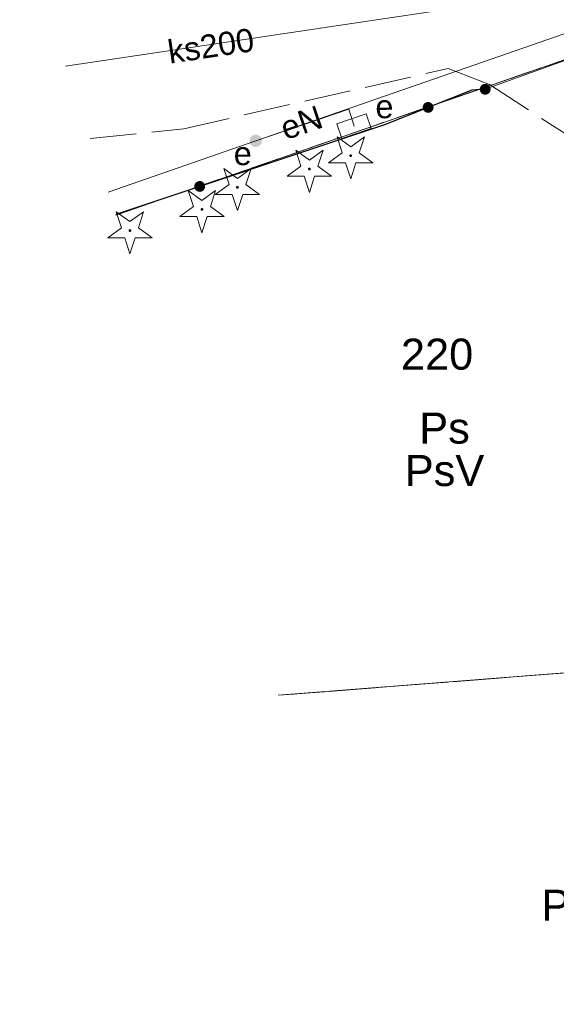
# Model space of a CAD drawing. Extents: x 5491061 to 5491264, y 5912943 to 5913063.
# Tile 3 of 58: x 5491169 to 5491186, y 5912983 to 5913014. Entities that reach past the tile are written whole.
import ezdxf
from ezdxf.enums import TextEntityAlignment as Align

# ---------------------------------------------------------------- set-up
doc = ezdxf.new("R2010")
doc.units = 0
doc.linetypes.add('PRZER1-1', pattern=[1, 0.5, -0.5])
doc.linetypes.add('PRZER3-1', pattern=[2, 1.5, -0.5])
doc.layers.get('0').update_dxf_attribs({"linetype": 'CONTINUOUS'})
for name, color, linetype, lineweight in [('GESDZI', 7, 'CONTINUOUS', 18), ('GESDZI_O', 7, 'CONTINUOUS', 18), ('GESKKL', 82, 'CONTINUOUS', 18), ('GESKKL_O', 82, 'CONTINUOUS', 18), ('GESUZY', 96, 'CONTINUOUS', 18), ('GESUZY_O', 96, 'CONTINUOUS', 18), ('GSLKBR', 7, 'CONTINUOUS', 18), ('GSLKOG', 7, 'CONTINUOUS', 35), ('GSPRDI', 96, 'CONTINUOUS', 18), ('GSSKOA', 7, 'CONTINUOUS', 18), ('GULEPR', 1, 'CONTINUOUS', 18), ('GULEPR_O', 1, 'CONTINUOUS', 18), ('GULKPR', 36, 'CONTINUOUS', 18), ('GULKPR_O', 36, 'CONTINUOUS', 18), ('GUPESE', 1, 'CONTINUOUS', 18), ('GUPESE_O', 1, 'CONTINUOUS', 18), ('GUPEUT', 1, 'CONTINUOUS', 18), ('GUPEUT_O', 1, 'CONTINUOUS', 18)]:
    doc.layers.add(name, color=color, linetype=linetype, lineweight=lineweight)
doc.styles.add('Arial', font='arial.ttf')

# ---------------------------------------------------------------- blocks, each defined once
blk = doc.blocks.new('D_GSPRDI1')
blk.add_hatch(color=0).paths.add_polyline_path([(0, -0.045), (0.013906, -0.042798), (0.02645, -0.036406), (0.036406, -0.02645), (0.042798, -0.013906), (0.045, 0), (0.042798, 0.013906), (0.036406, 0.02645), (0.02645, 0.036406), (0.013906, 0.042798), (0, 0.045), (-0.013906, 0.042798), (-0.02645, 0.036406), (-0.036406, 0.02645), (-0.042798, 0.013906), (-0.045, 0), (-0.042798, -0.013906), (-0.036406, -0.02645), (-0.02645, -0.036406), (-0.013906, -0.042798)])
at = {"color": 0}
blk.add_lwpolyline([(0.272471, 0.088531), (0.713338, -0.231778), (0.168396, -0.231778), (0, -0.750048), (-0.168396, -0.231778), (-0.713338, -0.231778), (-0.272471, 0.088531), (-0.440867, 0.606801), (0, 0.286493), (0.440867, 0.606801)], close=True, dxfattribs=at)
blk = doc.blocks.new('D_GUPEUT1')
blk.add_hatch(color=0).paths.add_polyline_path([(-0.2, 0), (-0.193185, -0.051764), (-0.173205, -0.1), (-0.141421, -0.141421), (-0.1, -0.173205), (-0.051764, -0.193185), (0, -0.2), (0.051764, -0.193185), (0.1, -0.173205), (0.141421, -0.141421), (0.173205, -0.1), (0.193185, -0.051764), (0.2, 0), (0.193185, 0.051764), (0.173205, 0.1), (0.141421, 0.141421), (0.1, 0.173205), (0.051764, 0.193185), (0, 0.2), (-0.051764, 0.193185), (-0.1, 0.173205), (-0.141421, 0.141421), (-0.173205, 0.1), (-0.193185, 0.051764)])
blk = doc.blocks.new('D_GUPESE1')
at = {"color": 0}
blk.add_lwpolyline([(-0.5, -0.25), (-0.5, 0.25), (0.5, 0.25), (0.5, -0.25)], close=True, dxfattribs=at)
blk = doc.blocks.new('D_KOLO')
blk.add_hatch(color=0).paths.add_polyline_path([(-0.175, 0), (-0.169037, -0.045293), (-0.151554, -0.0875), (-0.123744, -0.123744), (-0.0875, -0.151554), (-0.045293, -0.169037), (0, -0.175), (0.045293, -0.169037), (0.0875, -0.151554), (0.123744, -0.123744), (0.151554, -0.0875), (0.169037, -0.045293), (0.175, 0), (0.169037, 0.045293), (0.151554, 0.0875), (0.123744, 0.123744), (0.0875, 0.151554), (0.045293, 0.169037), (0, 0.175), (-0.045293, 0.169037), (-0.0875, 0.151554), (-0.123744, 0.123744), (-0.151554, 0.0875), (-0.169037, 0.045293)])
blk = doc.blocks.new('D_GSLKOG1')
blk.add_hatch(color=0).paths.add_polyline_path([(-0.175, 0), (-0.169037, -0.045293), (-0.151554, -0.0875), (-0.123744, -0.123744), (-0.0875, -0.151554), (-0.045293, -0.169037), (0, -0.175), (0.045293, -0.169037), (0.0875, -0.151554), (0.123744, -0.123744), (0.151554, -0.0875), (0.169037, -0.045293), (0.175, 0), (0.169037, 0.045293), (0.151554, 0.0875), (0.123744, 0.123744), (0.0875, 0.151554), (0.045293, 0.169037), (0, 0.175), (-0.045293, 0.169037), (-0.0875, 0.151554), (-0.123744, 0.123744), (-0.151554, 0.0875), (-0.169037, 0.045293)])

msp = doc.modelspace()

# ---------------------------------------------------------------- linework, layer by layer
at = {"layer": 'GESDZI', "color": 252, "linetype": 'Continuous', "lineweight": 13, "true_color": 0x939598, "elevation": 10.22, "flags": 128}
for points in [[(5491172.232, 5913007.9361), (5491217.7, 5913023.67), (5491212.9, 5913034.29), (5491178.44, 5913017.81), (5491169.1296, 5913017.10583)], [(5491177.4665, 5912992.46448), (5491198.54, 5912994.11), (5491195.8, 5912999.17), (5491222.72, 5913013.04), (5491217.7, 5913023.67), (5491172.232, 5913007.9361)], [(5491193.3213, 5912961.08015), (5491191.11, 5912982.06), (5491204.74, 5912982.92), (5491198.54, 5912994.11), (5491177.4665, 5912992.46448)]]:
    msp.add_lwpolyline(points, dxfattribs=at)
at = {"layer": 'GESKKL', "color": 252, "linetype": 'PRZER3-1', "lineweight": 13, "true_color": 0x939598, "elevation": 10.06}
for points in [[(5491177.4665, 5912992.46448), (5491198.54, 5912994.11), (5491195.8, 5912999.17), (5491222.72, 5913013.04), (5491217.7, 5913023.67), (5491172.232, 5913007.9361)], [(5491181.2648, 5912981.17349), (5491191.11, 5912982.06), (5491204.74, 5912982.92), (5491198.54, 5912994.11), (5491177.4665, 5912992.46448)]]:
    msp.add_lwpolyline(points, dxfattribs=at)
at = {"layer": 'GESUZY', "color": 252, "linetype": 'PRZER1-1', "lineweight": 13, "true_color": 0x939598, "elevation": 10.08}
for points in [[(5491172.232, 5913007.9361), (5491217.7, 5913023.67), (5491212.9, 5913034.29), (5491178.44, 5913017.81), (5491169.1299, 5913017.10496)], [(5491177.4665, 5912992.46448), (5491198.54, 5912994.11), (5491195.8, 5912999.17), (5491222.72, 5913013.04), (5491217.7, 5913023.67), (5491172.232, 5913007.9361)], [(5491181.2648, 5912981.17349), (5491191.11, 5912982.06), (5491204.74, 5912982.92), (5491198.54, 5912994.11), (5491177.4665, 5912992.46448)]]:
    msp.add_lwpolyline(points, dxfattribs=at)
at = {"layer": 'GSLKBR', "color": 252, "linetype": 'Continuous', "lineweight": 18, "true_color": 0x939598, "elevation": 10.18}
msp.add_lwpolyline([(5491184.14, 5913011.99), (5491192.35, 5913014.96)], dxfattribs=at)
at = {"layer": 'GSLKOG', "color": 252, "linetype": 'Continuous', "lineweight": 30, "true_color": 0x939598, "elevation": 10.18, "flags": 128}
msp.add_lwpolyline([(5491184.14, 5913011.99), (5491183.71, 5913011.96), (5491180.89, 5913010.85), (5491172.22573, 5913007.95463)], dxfattribs=at)
at = {"layer": 'GSSKOA', "color": 252, "linetype": 'PRZER3-1', "lineweight": 13, "true_color": 0x939598, "elevation": 10.18}
msp.add_lwpolyline([(5491171.39793, 5913010.40135), (5491174.42, 5913010.72), (5491182.95, 5913012.66), (5491184.28, 5913012.14), (5491187.37, 5913010.14), (5491187.59, 5913007.91), (5491191.98, 5913009.48), (5491191.45, 5913011.41), (5491192.23, 5913014.8), (5491192.91, 5913016.81), (5491193.15, 5913016.99), (5491207.72, 5913023.08), (5491205.54, 5913028.27), (5491179.92, 5913016.99), (5491176.37, 5913015.94), (5491171.84, 5913015.21), (5491169.86083, 5913014.94456)], dxfattribs=at)
at = {"layer": 'GULEPR', "color": 252, "linetype": 'Continuous', "lineweight": 13, "true_color": 0x939598, "elevation": 10.14, "flags": 128}
msp.add_lwpolyline([(5491225.494, 5913034.866), (5491224.532, 5913034.578), (5491227.637, 5913028.413), (5491219.053, 5913025.24), (5491195.015, 5913016.68), (5491176.74, 5913010.33), (5491171.98354, 5913008.67047)], dxfattribs=at)
at = {"layer": 'GULEPR', "color": 252, "linetype": 'Continuous', "lineweight": 18, "true_color": 0x939598, "elevation": 10.14}
msp.add_lwpolyline([(5491176.74, 5913010.33), (5491179.74, 5913011.35), (5491179.91, 5913010.8)], dxfattribs=at)
at = {"layer": 'GULKPR', "color": 252, "linetype": 'Continuous', "lineweight": 13, "true_color": 0x939598, "elevation": 10.14, "flags": 128}
msp.add_lwpolyline([(5491186.41018, 5913015.09857), (5491170.60924, 5913012.73248)], dxfattribs=at)

# ---------------------------------------------------------------- block references
at = {"layer": 'GSLKOG', "color": 252, "linetype": 'Continuous', "lineweight": 35, "true_color": 0x939598}
for name, p, rotation in [('D_GSLKOG1', (5491184.14, 5913011.99, 10.18), 183.9909131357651), ('D_KOLO', (5491182.3, 5913011.405, 10.18), 201.4854433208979), ('D_KOLO', (5491182.3, 5913011.405, 10.18), 201.4854433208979), ('D_KOLO', (5491174.935, 5913008.86, 10.18), 198.4782344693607), ('D_KOLO', (5491174.935, 5913008.86, 10.18), 198.4782344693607)]:
    msp.add_blockref(name, p, dxfattribs=dict(at, rotation=rotation))
at = {"layer": 'GSPRDI', "color": 252, "linetype": 'Continuous', "lineweight": 18, "true_color": 0x939598}
for p in [(5491179.80252, 5913009.85239, 10.12), (5491178.47206, 5913009.41922, 10.12), (5491176.1515, 5913008.83135, 10.12), (5491175.00669, 5913008.11971, 10.12), (5491172.68613, 5913007.43901, 10.12)]:
    msp.add_blockref('D_GSPRDI1', p, dxfattribs=at)
at = {"layer": 'GUPESE', "color": 252, "linetype": 'Continuous', "lineweight": 18, "true_color": 0x939598, "rotation": 18.75036189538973}
msp.add_blockref('D_GUPESE1', (5491179.91, 5913010.8, 10.16), dxfattribs=at)
at = {"layer": 'GUPEUT', "color": 252, "linetype": 'Continuous', "lineweight": 18, "true_color": 0x939598}
msp.add_blockref('D_GUPEUT1', (5491176.74, 5913010.33, 10.16), dxfattribs=at)

# ---------------------------------------------------------------- texts
at = {"layer": 'GESDZI_O', "color": 251, "linetype": 'Continuous', "lineweight": 0, "true_color": 0x636466, "style": 'Arial'}
msp.add_text('220', height=1, dxfattribs=at).set_placement((5491181.42285, 5913002.95668))
at = {"layer": 'GESKKL_O', "color": 252, "linetype": 'Continuous', "lineweight": 0, "true_color": 0x939598, "style": 'Arial'}
for p in [(5491182.82904, 5912999.20704), (5491187.23263, 5912985.20052)]:
    msp.add_text('PsV', height=1, dxfattribs=at).set_placement(p, align=Align.CENTER)
at = {"layer": 'GESUZY_O', "color": 251, "linetype": 'Continuous', "lineweight": 0, "true_color": 0x636466, "style": 'Arial'}
msp.add_text('Ps', height=1, dxfattribs=at).set_placement((5491182.82885, 5913000.57503), align=Align.CENTER)
at = {"layer": 'GULEPR_O', "color": 252, "linetype": 'Continuous', "lineweight": 0, "true_color": 0x939598, "style": 'Arial'}
msp.add_text('eN', height=0.75, rotation=18.778011, dxfattribs=at).set_placement((5491178.33447, 5913010.56214), align=Align.CENTER)
at = {"layer": 'GULKPR_O', "color": 251, "linetype": 'Continuous', "lineweight": 0, "true_color": 0x636466, "style": 'Arial'}
msp.add_text('ks200', height=0.75, rotation=8.516389, dxfattribs=at).set_placement((5491175.34967, 5913013.02166), align=Align.CENTER)
at = {"layer": 'GUPESE_O', "color": 252, "linetype": 'Continuous', "lineweight": 0, "true_color": 0x939598, "style": 'Arial'}
msp.add_text('e', height=0.75, rotation=1.382065, dxfattribs=at).set_placement((5491181.18938, 5913011.06558), align=Align.RIGHT)
at = {"layer": 'GUPEUT_O', "color": 252, "linetype": 'Continuous', "lineweight": 0, "true_color": 0x939598, "style": 'Arial'}
msp.add_text('e', height=0.75, dxfattribs=at).set_placement((5491176.61382, 5913009.54647), align=Align.RIGHT)

doc.saveas('drawing.dxf')
